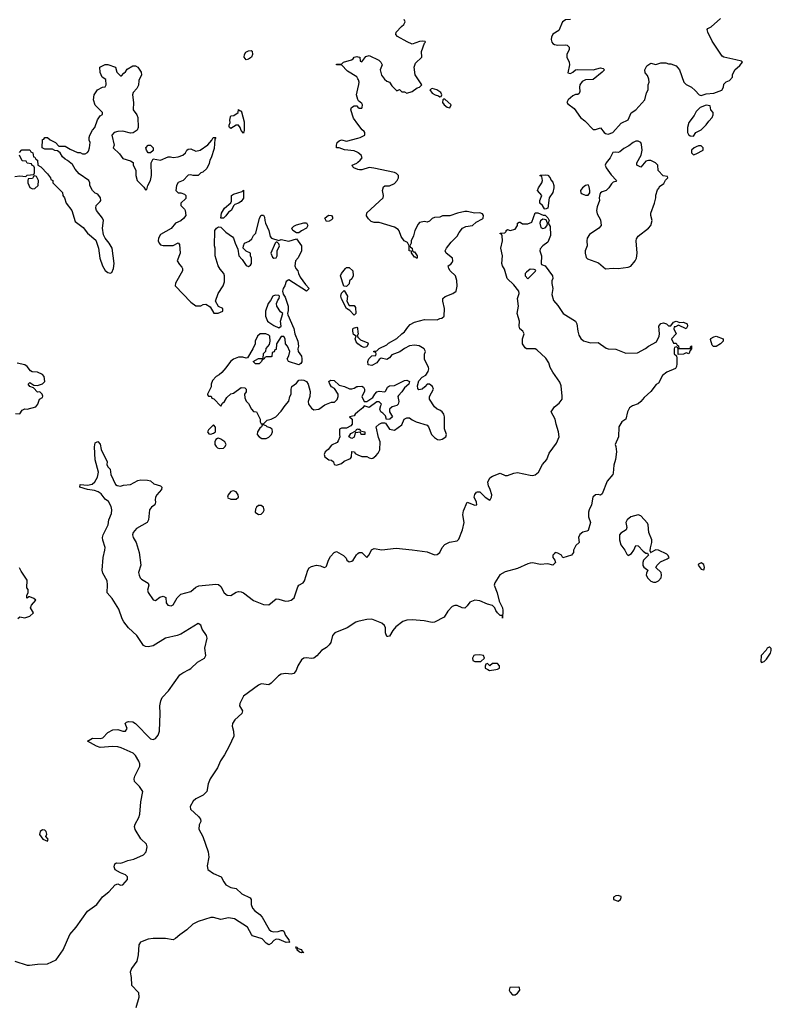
# Model space of a CAD drawing. Header units: inches. Extents: x 2396598 to 2566999, y 262085 to 451979.
# Tile 217 of 256: x 2507309 to 2513288, y 377337 to 385168. Entities that reach past the tile are written whole.
import ezdxf

# ---------------------------------------------------------------- set-up
doc = ezdxf.new("R2010")
doc.units = ezdxf.units.IN
doc.header["$MEASUREMENT"] = 0
for name, color, linetype in [('C5307', 7, 'Continuous'), ('C5308', 7, 'Continuous'), ('C5317', 7, 'Continuous'), ('C5318', 7, 'Continuous')]:
    doc.layers.add(name, color=color, linetype=linetype)

msp = doc.modelspace()

# ---------------------------------------------------------------- linework, layer by layer
at = {"layer": 'C5307', "color": 5, "elevation": 20}
for points in [[(2507270, 377678.7), (2507370, 377648.9), (2507387.8, 377647.7), (2507450, 377656.8), (2507530, 377659.3), (2507598.7, 377690), (2507655.3, 377770), (2507708.4, 377891.6), (2507757.7, 377950), (2507850, 378077.8), (2507922.7, 378130), (2507968.1, 378191.9), (2508018.9, 378230), (2508070, 378288), (2508090, 378294), (2508110, 378284), (2508130, 378287.3), (2508167, 378330), (2508166.6, 378350), (2508150, 378366.6), (2508110, 378382), (2508070, 378406), (2508060.5, 378430), (2508065.4, 378454.6), (2508078.4, 378461.6), (2508110, 378460.3), (2508130, 378464.6), (2508170, 378480.8), (2508218, 378490), (2508294.3, 378525.7), (2508316.1, 378550), (2508322.8, 378590), (2508316.8, 378610), (2508273.8, 378653.8), (2508228.1, 378728.1), (2508222.7, 378750), (2508227.1, 378770), (2508256.9, 378823.1), (2508265.3, 378850), (2508273.4, 378946.6), (2508289.2, 379029.2), (2508262.7, 379070), (2508222.4, 379110), (2508220.5, 379130), (2508225.7, 379150), (2508264.5, 379230), (2508266, 379250), (2508258, 379270), (2508230, 379314.7), (2508213.1, 379333.1), (2508115.9, 379375.9), (2508090, 379384.2), (2508050, 379387.8), (2507950, 379379.8), (2507920.7, 379390), (2507848, 379430), (2507887.5, 379452.5), (2507950, 379451.1), (2507970, 379456.5), (2508010, 379499.7), (2508050, 379518.8), (2508090, 379522), (2508130, 379508.7), (2508150, 379508.4), (2508164.5, 379530), (2508149.4, 379570.6), (2508159.3, 379580.7), (2508174.2, 379585.8), (2508210, 379582), (2508231.2, 379571.2), (2508350, 379448.4), (2508370, 379442.4), (2508390, 379450.4), (2508410, 379477.3), (2508420.5, 379510), (2508426.4, 379650), (2508423.5, 379710), (2508431.1, 379750), (2508443.9, 379776.1), (2508492.3, 379830), (2508583.5, 379956.5), (2508605.9, 379974.1), (2508656.9, 380000)], [(2509511.8, 380000), (2509509, 379991), (2509490, 379967.6), (2509470, 379961.6), (2509427.2, 379967.3), (2509390, 379963.1), (2509368.9, 379950), (2509310, 379889.6), (2509290, 379876.9), (2509230, 379884.5), (2509210, 379876.2), (2509090, 379787), (2509059.3, 379730), (2509058.8, 379710), (2509082.8, 379670), (2509077.3, 379650), (2509021.4, 379598.6), (2509001.5, 379570), (2509000.2, 379550), (2509010.2, 379509.8), (2509012.4, 379470), (2508976.2, 379390), (2508939, 379321), (2508906.9, 379273.1), (2508881.8, 379218.2), (2508824.5, 379130), (2508808.1, 379090), (2508797.8, 379030), (2508770, 379001), (2508710, 378971.3), (2508690, 378953.3), (2508664.9, 378910), (2508668.5, 378890), (2508732.7, 378830), (2508748.2, 378810), (2508750.6, 378790), (2508736.5, 378763.5), (2508734.7, 378730), (2508764.9, 378670), (2508808.5, 378550), (2508814.4, 378505.6), (2508801.4, 378438.6), (2508804.9, 378410), (2508850, 378378), (2508911.7, 378351.7), (2508932.2, 378310), (2508950, 378286.4), (2508990, 378266), (2509030, 378257.3), (2509075.8, 378215.8), (2509142.2, 378182.2), (2509150.2, 378170.2), (2509151.8, 378130), (2509161.1, 378101.1), (2509178.9, 378078.9), (2509219.1, 378050), (2509237.8, 378030), (2509292.5, 377932.5), (2509310, 377919.6), (2509330, 377913.6), (2509365.5, 377914.5), (2509390, 377923.8), (2509402.8, 377922.8), (2509410, 377918), (2509424, 377884), (2509450.4, 377850), (2509453, 377833), (2509458, 377830), (2509430, 377828.4), (2509372.9, 377852.9), (2509350, 377853.6), (2509330, 377844.5), (2509310, 377820.9), (2509290, 377809.4), (2509270, 377822), (2509237, 377857), (2509162.4, 377882.4), (2509152.2, 377892.3), (2509122.4, 377950), (2509017.3, 378017.3), (2508970, 378023.5), (2508910, 378012.4), (2508850, 378027.3), (2508830, 378025.7), (2508730, 377994.6), (2508686.4, 377973.6), (2508639.3, 377930), (2508582, 377890), (2508550, 377858.7), (2508530, 377848.2), (2508470, 377861), (2508370, 377859.2), (2508330, 377854.5), (2508282.7, 377837.3), (2508270, 377829.7), (2508256.9, 377810), (2508250.9, 377730), (2508240, 377680), (2508198.2, 377621.8), (2508188.1, 377591.9), (2508195.8, 377550), (2508199.4, 377490), (2508253.2, 377430), (2508258.3, 377390), (2508232.6, 377307.4)]]:
    msp.add_lwpolyline(points, dxfattribs=at)
at = {"layer": 'C5307', "color": 5}
for points, elevation in [([(2507490, 378725.2), (2507471, 378710), (2507467.3, 378687.3), (2507494, 378650), (2507530, 378634), (2507535.3, 378650), (2507518, 378670), (2507524, 378690), (2507521.2, 378710), (2507510, 378721.2)], 40), ([(2509550, 377746), (2509535.3, 377750), (2509514, 377770), (2509518, 377778), (2509510, 377778), (2509507.2, 377792.8), (2509516, 377790), (2509520.7, 377780.7), (2509550, 377771.7), (2509556.3, 377756.3), (2509570, 377749.5)], 20)]:
    msp.add_lwpolyline(points, close=True, dxfattribs=dict(at, elevation=elevation))
at = {"layer": 'C5308', "color": 5, "elevation": 40}
for points in [[(2509110, 384848.7), (2509095.3, 384870), (2509098, 384890), (2509108, 384910), (2509130, 384921), (2509150, 384922), (2509158, 384918), (2509162, 384890), (2509152, 384870), (2509130, 384855.3)], [(2509062, 384442), (2509070, 384442), (2509074.4, 384434.4), (2509095.3, 384355.3), (2509094.8, 384290), (2509090, 384266), (2509070, 384286), (2509062, 384310), (2509050, 384328), (2509030, 384328.7), (2508990, 384302), (2508978, 384310), (2508976.4, 384316.4), (2508975.3, 384330), (2508984, 384350), (2508981.2, 384370), (2508985.2, 384394.8), (2508990, 384402), (2509012.9, 384407.1), (2509048, 384430), (2509050, 384454)], [(2508350, 384108), (2508330, 384108.7), (2508317.2, 384130), (2508314, 384150), (2508330, 384171.3), (2508350, 384170.8), (2508370.7, 384150), (2508370, 384128)], [(2507430, 383926), (2507418, 383922), (2507410, 383906), (2507378, 383902), (2507374, 383890), (2507374, 383870), (2507390, 383834), (2507410, 383822), (2507430, 383824.7), (2507455.3, 383850), (2507458, 383890), (2507442, 383922)], [(2508930, 383588.7), (2508908, 383590), (2508915.3, 383630), (2508938, 383670), (2508988.9, 383711.1), (2508995.3, 383724.7), (2508995.3, 383770), (2509010, 383781), (2509078, 383802), (2509090, 383811), (2509090, 383748.7), (2509070, 383722), (2509050, 383709), (2509021, 383699), (2509012, 383690), (2508992, 383650), (2508970, 383638), (2508950, 383608)], [(2509750, 383564), (2509735.3, 383590), (2509766.3, 383613.7), (2509790, 383611), (2509797.3, 383597.3), (2509796.3, 383583.7), (2509790, 383575.3), (2509770, 383565.2)], [(2509510, 383474), (2509482, 383490), (2509474, 383510), (2509490, 383526), (2509510, 383536), (2509570, 383551), (2509591.1, 383551.1), (2509601, 383530), (2509590.8, 383510), (2509550, 383488.7), (2509530, 383474)], [(2509358, 383398), (2509350, 383398), (2509342, 383390), (2509306, 383310), (2509319.6, 383279.6), (2509330, 383272), (2509350, 383274), (2509358, 383290), (2509358, 383330), (2509375.3, 383370), (2509370, 383386)], [(2509910, 383046), (2509888.4, 383048.4), (2509862, 383130), (2509868.7, 383150), (2509902, 383190), (2509910, 383196), (2509930, 383196), (2509958, 383170), (2509962, 383130), (2509950, 383108), (2509932, 383090), (2509930, 383066)], [(2509342.8, 382977.2), (2509322, 382970), (2509305.4, 382934.6), (2509284.7, 382910), (2509264.7, 382850), (2509264.7, 382810), (2509281, 382770), (2509290, 382761), (2509330, 382736), (2509370, 382718), (2509388, 382730), (2509385.2, 382770), (2509402, 382830), (2509385.1, 382845.1), (2509356, 382890), (2509353.2, 382910), (2509362.7, 382937.3), (2509374, 382950), (2509375.3, 382970), (2509370, 382975.3)], [(2509930, 382894), (2509970, 382894), (2509979.6, 382879.6), (2509982, 382830), (2509970, 382818), (2509935.3, 382855.3), (2509908, 382870), (2509870, 382948), (2509864, 382970), (2509870, 382994), (2509890, 383014), (2509918, 382970), (2509912, 382930)], [(2508850, 381946), (2508810, 381906), (2508802, 381890), (2508812.7, 381872.7), (2508830, 381872), (2508850, 381878), (2508868, 381890), (2508867.3, 381927.3)], [(2509250, 381946), (2509238, 381942), (2509234, 381930), (2509220.7, 381919.3), (2509201, 381890), (2509198.8, 381870), (2509215.5, 381850), (2509236.7, 381836.7), (2509270, 381837.3), (2509290, 381847.4), (2509311.6, 381870), (2509319.6, 381890), (2509317, 381910), (2509302.6, 381922.6), (2509278, 381930), (2509270, 381938)], [(2508890, 381839.3), (2508882, 381838), (2508870.6, 381829.4), (2508862.8, 381810), (2508862.8, 381790), (2508872.4, 381772.4), (2508882, 381762), (2508896.1, 381756.1), (2508930, 381759.6), (2508942, 381770), (2508950.9, 381790), (2508941.3, 381810), (2508910, 381831.8)], [(2509010, 381420.4), (2508990, 381415.8), (2508967, 381390), (2508962.4, 381370), (2508965.4, 381365.4), (2508990, 381354.9), (2509030, 381354.4), (2509049.5, 381370), (2509048, 381390), (2509030, 381412.6)], [(2509230, 381304.5), (2509210, 381302.9), (2509193.4, 381290), (2509184.4, 381275.6), (2509182, 381250), (2509210, 381232.2), (2509230, 381235.8), (2509245.6, 381250), (2509252.7, 381267.3), (2509249.6, 381289.6)]]:
    msp.add_lwpolyline(points, close=True, dxfattribs=at)
at = {"layer": 'C5308', "color": 5}
for points, elevation in [([(2510000, 384697.5), (2509990, 384712.3), (2509918, 384758), (2509870, 384808), (2509830, 384808), (2509830, 384814), (2509870, 384814), (2509886, 384830), (2509948, 384850), (2509963.1, 384856.9), (2509969.6, 384870.4), (2509990, 384876), (2510000, 384873.5)], 40), ([(2507308.4, 384111.6), (2507327.3, 384132.7), (2507390, 384134), (2507398, 384118), (2507414, 384110), (2507418, 384078), (2507430, 384074), (2507438, 384058), (2507451.6, 384051.6), (2507454, 384010), (2507476.9, 383996.9), (2507530, 383942), (2507554, 383910), (2507558, 383898), (2507574, 383890), (2507574, 383870), (2507650, 383794), (2507652, 383770), (2507664.7, 383750), (2507678, 383710), (2507724.7, 383650), (2507750, 383562), (2507814.4, 383514.4), (2507850, 383471.3), (2507915.3, 383415.3), (2507936, 383350), (2507947.3, 383270), (2507966.8, 383210), (2507990, 383172), (2508010, 383158), (2508030, 383151.3), (2508042, 383158), (2508056, 383190), (2508061.2, 383230), (2508044, 383350), (2508022, 383390), (2507988.7, 383430), (2507976, 383456), (2507969, 383510), (2507977.2, 383570), (2507969, 383590), (2507919, 383650), (2507915.3, 383670), (2507918, 383690), (2507950, 383722), (2507954, 383730), (2507953.2, 383750), (2507930, 383779), (2507909.1, 383789.1), (2507888, 383810), (2507868, 383850), (2507868, 383870), (2507858, 383890), (2507783.1, 383943.1), (2507750, 383978), (2507730, 384015.3), (2507690, 384048), (2507670, 384058), (2507650, 384078), (2507630, 384108), (2507610, 384126), (2507590, 384128), (2507570, 384138), (2507510, 384138), (2507488, 384150), (2507490, 384214), (2507502, 384218), (2507510, 384232), (2507530, 384232), (2507551.1, 384211.1), (2507594, 384190), (2507622, 384162), (2507670, 384162), (2507710, 384138), (2507770, 384112), (2507790, 384112), (2507810, 384102), (2507830, 384102), (2507850, 384112), (2507857.2, 384122.8), (2507864, 384150), (2507868.7, 384190), (2507862, 384210), (2507862, 384230), (2507868, 384250), (2507888, 384290), (2507908, 384310), (2507929.1, 384370.9), (2507950, 384402), (2507967.3, 384412.7), (2507968, 384430), (2507910, 384488), (2507895.3, 384530), (2507902, 384570), (2507928, 384610), (2507968.4, 384631.6), (2507990, 384634), (2507998, 384650), (2507993.6, 384693.6), (2507966, 384710), (2507948.4, 384748.4), (2507946, 384790), (2507990, 384812), (2508011.1, 384811.1), (2508071.6, 384791.6), (2508082, 384750), (2508110, 384722), (2508118, 384722), (2508136.4, 384743.6), (2508150, 384752), (2508165.2, 384774.8), (2508210, 384801), (2508230, 384801), (2508250, 384791.3), (2508274.8, 384750), (2508277.3, 384730), (2508256.8, 384683.2), (2508253.4, 384646.6), (2508239.9, 384620.1), (2508211.3, 384590), (2508206.8, 384570), (2508214, 384510), (2508210.8, 384450), (2508242, 384410), (2508248, 384390), (2508251, 384310), (2508244.7, 384290), (2508210.7, 384269.3), (2508190, 384265.2), (2508130, 384282), (2508090, 384279), (2508062, 384270), (2508042, 384250), (2508062, 384170), (2508052, 384150), (2508102, 384102), (2508130, 384064.7), (2508190, 384044.7), (2508211.1, 384031.1), (2508212.7, 384012.7), (2508232.7, 383967.3), (2508234, 383930), (2508244.7, 383890), (2508296.9, 383836.9), (2508310, 383814), (2508322, 383818), (2508328, 383850), (2508348.7, 383890), (2508359, 383930), (2508354, 384030), (2508370, 384062), (2508430, 384051), (2508490, 384078), (2508510, 384078), (2508530, 384071.3), (2508570, 384076), (2508608, 384090), (2508628.7, 384110), (2508638, 384130), (2508650, 384138), (2508670, 384142), (2508710, 384122), (2508746, 384130), (2508806.3, 384173.7), (2508838, 384210), (2508849.4, 384230.6), (2508870.8, 384230.8), (2508862, 384218), (2508856.3, 384143.7), (2508832, 384070), (2508821, 384050), (2508816.8, 384023.2), (2508796.9, 383983.1), (2508766, 383954), (2508750, 383948.7), (2508730, 383929), (2508690, 383929), (2508670, 383935.1), (2508648.5, 383931.5), (2508610.7, 383889.3), (2508570, 383874), (2508556, 383850), (2508552, 383810), (2508570, 383792), (2508590, 383792), (2508619.8, 383779.8), (2508631.3, 383770), (2508630, 383746), (2508592, 383710), (2508592, 383690), (2508621, 383661), (2508626, 383650), (2508631, 383610), (2508613.4, 383586.6), (2508590.8, 383569.2), (2508550, 383548.7), (2508513.4, 383506.6), (2508430, 383459), (2508414.8, 383430), (2508411.3, 383410), (2508418, 383390), (2508430, 383378), (2508450, 383371.3), (2508530, 383372), (2508570, 383392), (2508579.6, 383379.6), (2508584.7, 383310), (2508562, 383250), (2508579.6, 383219.6), (2508599.8, 383199.8), (2508604.7, 383190), (2508604.7, 383170), (2508548.1, 383071.9), (2508547.3, 383050), (2508670, 382921), (2508710, 382892), (2508750, 382892), (2508770, 382902), (2508790, 382904.7), (2508823.6, 382883.6), (2508852.7, 382832.7), (2508887.3, 382832.7), (2508926, 382850), (2508926, 382870), (2508890, 382886), (2508868, 382930), (2508889.1, 382990.9), (2508928.7, 383050), (2508938, 383082), (2508939, 383130), (2508933.2, 383150), (2508903.2, 383183.2), (2508889.3, 383209.3), (2508864, 383290), (2508864, 383350), (2508859, 383370), (2508862, 383490), (2508875.3, 383510), (2508890, 383521), (2508910, 383518), (2508950, 383478), (2509002, 383442), (2509011.3, 383430), (2509022.8, 383390), (2509043.5, 383343.5), (2509052, 383290), (2509079.8, 383259.8), (2509110, 383212), (2509130, 383206), (2509144.7, 383215.3), (2509152.7, 383230), (2509154, 383270), (2509146, 383290), (2509146, 383310), (2509110, 383326), (2509088, 383350), (2509088.7, 383370), (2509098, 383390), (2509134, 383406), (2509154.6, 383425.4), (2509170, 383452), (2509188.9, 383471.1), (2509218, 383590), (2509230, 383612), (2509250, 383612), (2509256.9, 383596.9), (2509258, 383570), (2509264.7, 383550), (2509290, 383492), (2509302.8, 383442.8), (2509311, 383431), (2509370, 383411.3), (2509390, 383421), (2509450, 383407.3), (2509510, 383424.7), (2509551.3, 383370), (2509551.3, 383330), (2509525.4, 383274.6), (2509502, 383250), (2509498, 383210), (2509506, 383190), (2509521, 383170), (2509526, 383150), (2509541.4, 383121.4), (2509582, 383062), (2509612, 383030), (2509590, 383008.7), (2509450, 383098), (2509430, 383086), (2509418, 383050), (2509404.7, 383030), (2509401, 383010), (2509406, 382986), (2509422, 382962), (2509446, 382890), (2509445.2, 382854.8), (2509438.8, 382830), (2509441.4, 382821.4), (2509490.5, 382710.5), (2509499.1, 382670), (2509522.8, 382610), (2509526, 382570), (2509521, 382550), (2509524.7, 382530), (2509550, 382492), (2509554.8, 382470), (2509553.4, 382446.6), (2509546.8, 382433.2), (2509530, 382424), (2509448, 382450), (2509438, 382470), (2509450, 382494), (2509459, 382530), (2509439.3, 382570), (2509424, 382590), (2509422, 382630), (2509410, 382648), (2509390, 382648), (2509352, 382590), (2509350, 382546), (2509338, 382542), (2509332.7, 382527.3), (2509318, 382522), (2509314, 382490), (2509310, 382486), (2509270, 382486), (2509258, 382482), (2509254, 382470), (2509238, 382462), (2509234, 382450), (2509214, 382430), (2509186, 382430), (2509166, 382450), (2509210, 382472), (2509246, 382474), (2509250, 382514), (2509267.3, 382532.7), (2509270, 382554), (2509296.4, 382583.6), (2509302, 382610), (2509299, 382650), (2509290, 382659), (2509266, 382670), (2509222, 382670), (2509202, 382650), (2509182, 382610), (2509182, 382590), (2509164.7, 382550), (2509122, 382478), (2509110, 382475.3), (2509083.1, 382483.1), (2509050, 382484), (2509010, 382469), (2508986.8, 382450), (2508950, 382398), (2508918, 382362), (2508897.3, 382342.7), (2508872, 382330), (2508842, 382298), (2508832, 382270), (2508831.6, 382248.4), (2508802, 382190), (2508803.6, 382183.6), (2508810, 382174), (2508832.7, 382172.7), (2508838, 382158), (2508852.7, 382152.7), (2508910, 382094), (2508923.1, 382116.9), (2508938, 382130), (2508956.4, 382163.6), (2508989.1, 382190.9), (2509010, 382198), (2509070, 382242), (2509099.6, 382239.6), (2509112, 382230), (2509111, 382209), (2509098, 382190), (2509099.6, 382159.6), (2509110, 382134), (2509130, 382114), (2509152, 382070), (2509170, 382052), (2509192, 382050), (2509222, 381990), (2509222, 381970), (2509230, 381954), (2509250, 381954), (2509278, 381982), (2509310, 381991.3), (2509348, 382010), (2509390, 382054), (2509420.2, 382099.8), (2509450, 382134), (2509458, 382170), (2509468, 382190), (2509468.4, 382228.4), (2509475.3, 382250), (2509510, 382278), (2509530, 382301), (2509550, 382304), (2509570, 382300.7), (2509590.4, 382290.4), (2509604, 382270), (2509618.8, 382210), (2509616, 382170), (2509602.8, 382130), (2509606.8, 382110), (2509630, 382078), (2509650, 382064.7), (2509690, 382071.3), (2509735.5, 382104.5), (2509790, 382124.7), (2509813.2, 382126.8), (2509833.6, 382146.4), (2509842, 382170), (2509842, 382190), (2509814.6, 382234.6), (2509790, 382248.7), (2509775.3, 382270), (2509768, 382290), (2509780.4, 382299.6), (2509810, 382298), (2509850, 382262), (2509894, 382250), (2509931.6, 382231.6), (2509950, 382231.3), (2509970, 382238), (2509990, 382251.3), (2510000, 382251.5)], 40), ([(2510000, 384533.4), (2509989.1, 384569.1), (2510000, 384619)], 40), ([(2510000, 384336.3), (2509963.6, 384383.6), (2509944, 384450), (2509948, 384470), (2509970, 384482), (2509990, 384482), (2510000, 384473.3)], 40), ([(2510000, 384111.2), (2509970, 384124.7), (2509894, 384134), (2509850, 384149), (2509828.7, 384150), (2509828.7, 384170), (2509835.3, 384190), (2509850, 384204.7), (2509870, 384212), (2509910, 384202.8), (2510000, 384225.5)], 40), ([(2507270, 383921), (2507310, 383926.8), (2507358, 383922), (2507370, 383932), (2507422, 383938), (2507426, 383950), (2507426, 383990), (2507422, 384002), (2507407.3, 384007.3), (2507402, 384022), (2507370, 384026), (2507362, 384042), (2507330, 384046), (2507308, 384090)], 40), ([(2510000, 383977.6), (2509966, 383990), (2509958, 383998), (2509955.3, 384010), (2509992, 384028), (2510000, 384035)], 40), ([(2510000, 382588.7), (2509998, 382590), (2509984.7, 382604.7), (2509978, 382630), (2509986, 382650), (2509964.7, 382664.7), (2509958, 382690), (2509958, 382710), (2509964.7, 382715.3), (2509990, 382722), (2509995.3, 382715.3), (2510000, 382683.6)], 40), ([(2510000, 382665), (2509994, 382650), (2510000, 382643.6)], 40), ([(2507276.9, 382036.9), (2507310, 382034), (2507330, 382062), (2507350, 382072), (2507370, 382071.3), (2507438, 382090), (2507454, 382110), (2507466, 382150), (2507490, 382162), (2507494.6, 382174.6), (2507488, 382190), (2507470, 382208), (2507450, 382206), (2507419, 382239), (2507388.7, 382250), (2507378, 382270), (2507390, 382282), (2507421, 382261), (2507450, 382258), (2507490, 382270.8), (2507509.3, 382290.7), (2507505.2, 382330), (2507490, 382345.2), (2507450, 382364), (2507408.4, 382368.4), (2507396.4, 382376.4), (2507368, 382410), (2507350, 382422), (2507290, 382435.3)], 40), ([(2510000, 382048.3), (2509978, 382030), (2509970, 382018), (2509934, 382010), (2509954, 381990), (2509954, 381950), (2509943.6, 381936.4), (2509910, 381918), (2509870, 381918), (2509854, 381910), (2509852, 381868), (2509856, 381850), (2509842.8, 381817.2), (2509834.4, 381805.6), (2509790, 381782.7), (2509762.8, 381750), (2509738.8, 381730), (2509730.8, 381710), (2509736, 381690), (2509767.1, 381667.1), (2509790, 381664.7), (2509804.7, 381650), (2509811.3, 381631.3), (2509830, 381624.7), (2509870, 381638.8), (2509890, 381656), (2509942, 381678), (2509948.7, 381690), (2509950, 381734), (2509971.6, 381731.6), (2509978, 381718), (2510000, 381707.8)], 40), ([(2510000, 381884.8), (2509978, 381882), (2509970, 381848), (2509950, 381838), (2509928, 381850), (2509943.1, 381876.9), (2509982, 381898), (2509990, 381914), (2510000, 381912.3)], 40), ([(2508656.9, 380000), (2508670, 380006.7), (2508723.1, 380056.9), (2508778.5, 380090), (2508788.9, 380110), (2508781.9, 380170), (2508801, 380250), (2508795.2, 380270), (2508760.5, 380320.5), (2508750, 380351.8), (2508730, 380366.3), (2508590, 380281.8), (2508562, 380270), (2508470, 380248.9), (2508370, 380188.9), (2508330, 380180.4), (2508310, 380182), (2508295.1, 380190), (2508240.9, 380270), (2508176, 380330), (2508138.6, 380378.6), (2508123.7, 380403.7), (2508098.2, 380478.2), (2508044.4, 380564.4), (2508004.7, 380610), (2508008.2, 380671.8), (2508005.5, 380705.5), (2507970, 380765.1), (2507964.9, 380790), (2507972.1, 380890), (2507987.9, 380950), (2507988.7, 380968.7), (2507970, 381029), (2507968.8, 381048.8), (2507972.6, 381070), (2508013, 381150), (2508018.3, 381190), (2508040.4, 381239.6), (2508042.2, 381270), (2508036, 381296), (2508014.8, 381334.8), (2507990, 381354.3), (2507956.5, 381396.5), (2507933.2, 381413.2), (2507904.2, 381424.2), (2507848.7, 381430), (2507788.7, 381450), (2507789.6, 381470.4), (2507850, 381464.9), (2507885.6, 381474.4), (2507908.1, 381491.9), (2507928.7, 381530), (2507935.6, 381570), (2507910, 381666), (2507903.7, 381770), (2507910, 381802), (2507930, 381812), (2507950.7, 381790.7), (2507957.3, 381750), (2508004.7, 381650), (2508002, 381630), (2508011.6, 381611.6), (2508030, 381594), (2508034, 381550), (2508071.1, 381471.1), (2508083.6, 381463.6), (2508110, 381458), (2508134.6, 381465.4), (2508190, 381470.8), (2508250, 381502.8), (2508272.9, 381507.1), (2508326.4, 381506.4), (2508350, 381501), (2508377, 381477), (2508430, 381460.7), (2508440.7, 381450), (2508437.3, 381430), (2508401, 381390), (2508390.8, 381370), (2508386.8, 381350), (2508390.6, 381329.4), (2508384.7, 381310), (2508358, 381290), (2508341, 381270), (2508334.3, 381190), (2508324.4, 381170), (2508237.8, 381122.3), (2508212, 381090), (2508206.7, 381070), (2508212, 381050), (2508236.5, 381010), (2508259.7, 380930), (2508274.2, 380830), (2508254.9, 380770), (2508258.7, 380750), (2508268, 380728), (2508277.7, 380717.7), (2508330, 380686), (2508337.1, 380670), (2508326, 380630), (2508330, 380612), (2508370, 380554.8), (2508390, 380548.4), (2508424.6, 380575.4), (2508450, 380583.8), (2508471.3, 380571.3), (2508475.3, 380530), (2508488.4, 380510), (2508513.5, 380506.5), (2508530, 380512.7), (2508561.7, 380570), (2508590, 380597.6), (2508670, 380619.8), (2508710, 380653.8), (2508734.5, 380665.5), (2508870, 380678.6), (2508890, 380674.9), (2508910, 380660.3), (2508934.9, 380610), (2508960.7, 380590), (2508990, 380589.1), (2509030, 380613.7), (2509050, 380620.4), (2509070, 380618.4), (2509090, 380608.5), (2509170, 380547.9), (2509250, 380515.8), (2509290, 380514), (2509350, 380560.9), (2509370, 380559.6), (2509424.3, 380544.3), (2509450, 380545.4), (2509470, 380552), (2509493.6, 380570), (2509522.3, 380657.7), (2509530.7, 380669.3), (2509562.9, 380690), (2509575, 380705), (2509600.5, 380790), (2509612.1, 380807.9), (2509630, 380819.5), (2509670, 380828.8), (2509703.1, 380823.1), (2509730, 380810.7), (2509743.7, 380816.3), (2509750, 380821), (2509766, 380870), (2509782.2, 380897.8), (2509810, 380930.6), (2509830, 380937.3), (2509886.2, 380906.2), (2509905.8, 380885.8), (2509911, 380870), (2509930, 380854.8), (2509950, 380860.7), (2509961.2, 380870), (2509987.6, 380912.4), (2510000, 380922.5)], 20), ([(2507293.6, 380406.4), (2507310, 380418), (2507350, 380411.3), (2507390, 380424.7), (2507418, 380450), (2507395.3, 380490), (2507402, 380510), (2507438, 380550), (2507423.1, 380563.1), (2507390, 380578), (2507382, 380578), (2507370, 380568), (2507366, 380570), (2507366, 380590), (2507378, 380610), (2507376.4, 380636.4), (2507366, 380650), (2507368, 380710), (2507320.4, 380780.4), (2507308.4, 380808.4)], 40), ([(2510000, 380381.3), (2509984.3, 380375.7), (2509913.4, 380330), (2509814.9, 380290), (2509798.6, 380270), (2509784.4, 380215.6), (2509770, 380194.5), (2509750, 380175.1), (2509710, 380149.6), (2509672.5, 380107.5), (2509650, 380091), (2509630, 380087.7), (2509590, 380093.5), (2509570, 380090.8), (2509550, 380075.6), (2509521.2, 380030), (2509511.8, 380000)], 20)]:
    msp.add_lwpolyline(points, dxfattribs=dict(at, elevation=elevation))
at = {"layer": 'C5317', "color": 5, "elevation": 40}
msp.add_lwpolyline([(2511032.4, 380000), (2511047.3, 379992.7), (2511096.6, 380000)], dxfattribs=at)
for points in [[(2512070, 378202), (2512050, 378199), (2512032, 378190), (2512034, 378170), (2512070, 378158), (2512088, 378170), (2512094.6, 378185.4), (2512092.9, 378192.9)], [(2511274, 377474), (2511206.8, 377470), (2511204, 377450), (2511210, 377432), (2511230, 377411), (2511250, 377411.3), (2511270, 377424.7), (2511288.7, 377450), (2511286, 377470)]]:
    msp.add_lwpolyline(points, close=True, dxfattribs=at)
at = {"layer": 'C5318', "color": 5}
for points, elevation in [([(2510000, 384873.5), (2510014, 384870), (2510018, 384838), (2510030, 384834), (2510064, 384876), (2510090, 384882), (2510165.4, 384845.4), (2510182, 384830), (2510192, 384810), (2510176, 384770), (2510186.6, 384726.6), (2510210, 384694.8), (2510230, 384678), (2510251.3, 384670), (2510270, 384642), (2510310, 384602), (2510330, 384612), (2510350, 384594), (2510370, 384594), (2510390, 384584.7), (2510430, 384598), (2510470, 384624.7), (2510490, 384632), (2510508, 384650), (2510456, 384730), (2510446, 384790), (2510458.9, 384821.1), (2510509.2, 384870), (2510505.6, 384914.4), (2510530, 384982), (2510538, 384990), (2510534.6, 384994.6), (2510510, 384998.4), (2510490, 384995.8), (2510430, 384974.5), (2510391, 384991), (2510314.2, 385034.2), (2510301.2, 385050), (2510305.2, 385070), (2510345.3, 385114.7), (2510366, 385130), (2510375.6, 385150), (2510367, 385170)], 40), ([(2511690.3, 385169.7), (2511650, 385165.7), (2511640.2, 385159.8), (2511627.9, 385150), (2511597.8, 385082.3), (2511550, 385052.3), (2511539.3, 385030), (2511537.1, 385010), (2511542, 384990), (2511550, 384978.8), (2511564.7, 384970), (2511590, 384966), (2511650, 384967.7), (2511664.5, 384964.5), (2511678.8, 384950), (2511680.7, 384930), (2511662, 384890), (2511662, 384870), (2511679.3, 384830), (2511681.6, 384810), (2511670, 384746), (2511690, 384740.7), (2511710, 384751), (2511729.6, 384770.4), (2511747.5, 384772.5), (2511870, 384768.8), (2511930, 384786), (2511950, 384780.7), (2511960.7, 384770), (2511943, 384750), (2511870, 384691.1), (2511810, 384689.1), (2511782.8, 384677.2), (2511765.2, 384650), (2511761.6, 384630), (2511764.4, 384595.6), (2511758.7, 384581.3), (2511750, 384572.7), (2511730, 384571.8), (2511710, 384563.7), (2511670.8, 384530), (2511662.8, 384510), (2511670, 384498), (2511720.5, 384460.5), (2511770, 384390.7), (2511804.8, 384364.8), (2511870, 384294.8), (2511890, 384294.8), (2511930, 384306.8), (2511959.3, 384270), (2511970, 384263.1), (2511990, 384258), (2512027.3, 384270), (2512093.8, 384346.2), (2512149.6, 384370.4), (2512173.8, 384426.2), (2512210, 384450.8), (2512281.2, 384530), (2512294, 384586), (2512308.7, 384611.3), (2512309.2, 384649.2), (2512315.3, 384670), (2512314.6, 384694.6), (2512303.1, 384723.1), (2512285.2, 384745.2), (2512281.2, 384770), (2512298.6, 384801.4), (2512330, 384821), (2512370, 384811.3), (2512410, 384824.7), (2512450, 384826), (2512470, 384818), (2512490, 384818), (2512530, 384802), (2512558, 384770), (2512592, 384670), (2512610, 384652), (2512652, 384630), (2512683.6, 384603.6), (2512714, 384570), (2512730, 384566), (2512770, 384578), (2512830, 384584.7), (2512893.6, 384606.4), (2512908, 384630), (2512910, 384654), (2512930, 384674), (2512954.6, 384685.4), (2512978, 384710), (2512978, 384730), (2512998, 384770), (2513037.2, 384802.8), (2513058, 384830), (2513050, 384838), (2513006, 384850), (2512910, 384868.7), (2512898, 384878), (2512816.5, 384996.5), (2512782, 385070), (2512778, 385090), (2512783.1, 385096.9), (2512810, 385112), (2512882.9, 385177.1)], 40), ([(2510000, 384619), (2510007.3, 384652.7), (2510009.6, 384670), (2510005.1, 384690), (2510000, 384697.5)], 40), ([(2510000, 384473.3), (2510010, 384464.7), (2510030, 384464.7), (2510034, 384470), (2510037.2, 384490), (2510030, 384502), (2510003.1, 384523.1), (2510000, 384533.4)], 40), ([(2510000, 384225.5), (2510018, 384230), (2510055.3, 384250), (2510055.3, 384270), (2510050, 384278), (2510033.2, 384293.2), (2510000, 384336.3)], 40), ([(2510000, 384035), (2510017.2, 384050), (2510033.2, 384070), (2510026, 384090), (2510002.7, 384110), (2510000, 384111.2)], 40), ([(2510000, 381707.8), (2510030, 381694), (2510070, 381694), (2510090, 381682), (2510110, 381678), (2510119, 381681), (2510142, 381698), (2510160.4, 381719.6), (2510174, 381746), (2510178, 381810), (2510164.7, 381844.7), (2510146, 381930), (2510168, 381950), (2510190, 381962), (2510210, 381962), (2510218, 381958), (2510250, 381912), (2510290, 381902), (2510350, 381944.7), (2510368, 381990), (2510390, 382002), (2510410, 382002), (2510430, 381984.7), (2510462, 381970), (2510550, 381942), (2510562, 381930), (2510586, 381870), (2510610, 381844.7), (2510634, 381830), (2510650, 381826.8), (2510670, 381831), (2510699, 381850), (2510704, 381870), (2510687.3, 381912.7), (2510688, 382010), (2510682, 382030), (2510670, 382048), (2510650, 382062), (2510629.2, 382069.2), (2510610, 382088), (2510569.2, 382149.2), (2510569, 382170), (2510601.2, 382230), (2510594, 382250), (2510570, 382269), (2510551.1, 382268.9), (2510533.2, 382246.8), (2510510, 382228.7), (2510483.1, 382223.1), (2510475.3, 382235.3), (2510474.6, 382254.6), (2510484.1, 382295.9), (2510510, 382324.7), (2510540.2, 382339.8), (2510559, 382370), (2510564, 382390), (2510562, 382402), (2510528.9, 382468.9), (2510528.4, 382508.4), (2510538, 382530), (2510528, 382550), (2510486, 382574), (2510450, 382579), (2510410, 382572.7), (2510370, 382554), (2510333.2, 382526.8), (2510270, 382502), (2510250, 382478), (2510230, 382466), (2510183.6, 382476.4), (2510170, 382466), (2510150, 382438), (2510110, 382418), (2510082, 382422), (2510078, 382450), (2510086, 382470), (2510110, 382494), (2510142, 382498), (2510146, 382510), (2510142, 382522), (2510127.3, 382527.3), (2510127.3, 382532.7), (2510150, 382534), (2510168.4, 382551.6), (2510230, 382582), (2510244, 382596), (2510310, 382631.3), (2510349.3, 382670.7), (2510370, 382684.7), (2510396.5, 382723.5), (2510416.5, 382743.5), (2510450, 382761), (2510530, 382784.7), (2510630, 382782), (2510650, 382792), (2510667.3, 382792.7), (2510686, 382810), (2510688, 382870), (2510674, 382930), (2510675.3, 382950), (2510692.7, 382967.3), (2510755.3, 382990), (2510782, 383010), (2510788, 383048), (2510786, 383094), (2510775.3, 383130), (2510734, 383170), (2510722, 383190), (2510718, 383210), (2510737.5, 383222.5), (2510750, 383238), (2510756, 383250), (2510753.2, 383270), (2510702, 383310), (2510694, 383330), (2510704, 383350), (2510742, 383398), (2510790, 383447.3), (2510804.2, 383475.8), (2510831.1, 383508.9), (2510856.9, 383523.1), (2510910, 383530.4), (2510941.4, 383558.6), (2510990, 383584.1), (2510996.2, 383590), (2510999.3, 383610), (2510990, 383624.7), (2510970, 383631.5), (2510929.6, 383629.6), (2510870, 383643.7), (2510850, 383643.7), (2510792, 383630), (2510730, 383608), (2510672.7, 383607.3), (2510650, 383598), (2510610, 383595.3), (2510590, 383588), (2510570, 383566), (2510550, 383558), (2510530, 383562), (2510490, 383555.3), (2510478, 383542), (2510451.3, 383490), (2510441, 383450), (2510422, 383410), (2510422, 383390), (2510414, 383370), (2510418, 383358), (2510431.3, 383351.3), (2510434, 383330), (2510442, 383322), (2510450, 383322), (2510471.3, 383290), (2510472, 383270), (2510466, 383270), (2510458, 383278), (2510450, 383278), (2510426, 383314), (2510426, 383326), (2510408.7, 383330), (2510408, 383370), (2510395.3, 383395.3), (2510368.7, 383410), (2510344.7, 383444.7), (2510328.9, 383488.9), (2510320.4, 383500.4), (2510290, 383518), (2510170, 383555.3), (2510130, 383555.3), (2510104, 383564), (2510083.1, 383583.1), (2510068.7, 383608.7), (2510070, 383632), (2510201.2, 383750), (2510202.7, 383770), (2510196.2, 383810), (2510202, 383838), (2510212.9, 383847.1), (2510250, 383845.5), (2510290, 383864.9), (2510311.6, 383890), (2510321.6, 383910), (2510322.7, 383930), (2510305.8, 383945.8), (2510290, 383952), (2510126.8, 383986.8), (2510090, 383991.6), (2510030, 383972.7), (2510012.9, 383972.9), (2510000, 383977.6)], 40), ([(2510000, 380922.5), (2510010, 380930.7), (2510030, 380930.8), (2510070, 380891), (2510090, 380911.3), (2510108, 380952), (2510130, 380961.3), (2510190, 380952.6), (2510303.4, 380963.4), (2510430, 380952.6), (2510550, 380935.4), (2510610, 380911.1), (2510630, 380915.2), (2510650.5, 380929.5), (2510670, 380970.4), (2510690, 380994.6), (2510728.7, 381011.3), (2510790, 381023.1), (2510803.3, 381036.7), (2510832.8, 381110), (2510845.1, 381170), (2510833.3, 381230), (2510838.3, 381261.7), (2510870, 381331.3), (2510930, 381307.7), (2510946, 381310), (2510944, 381330), (2510924, 381370), (2510929.6, 381390.4), (2510944, 381410), (2510950, 381414), (2510970, 381413.4), (2511011, 381370), (2511050, 381347.7), (2511052.7, 381350), (2511062.9, 381370), (2511064.2, 381390), (2511053, 381430), (2511039.1, 381459.1), (2511034, 381490), (2511050, 381523.1), (2511070, 381538.3), (2511130, 381561.6), (2511170, 381543.1), (2511190, 381541.7), (2511239.4, 381560.6), (2511270, 381567), (2511370, 381544.7), (2511390, 381542.7), (2511410, 381547.2), (2511435.1, 381570), (2511467, 381630), (2511502, 381670), (2511520.1, 381719.9), (2511580.5, 381799.5), (2511599.5, 381850), (2511596.2, 381890), (2511576.3, 381950), (2511569.7, 381990), (2511537.2, 382050), (2511564.5, 382090), (2511601.4, 382118.6), (2511623.5, 382150), (2511625.7, 382174.3), (2511615.9, 382255.9), (2511605.7, 382285.7), (2511550, 382365.1), (2511530, 382400.9), (2511518.3, 382438.3), (2511494.6, 382474.6), (2511423, 382543), (2511408.8, 382548.8), (2511341.2, 382550), (2511330, 382558), (2511310, 382589.2), (2511309.8, 382629.8), (2511321.6, 382670), (2511312.7, 382690), (2511287.6, 382710), (2511282, 382730), (2511284, 382770), (2511267.2, 382830), (2511276.2, 382890), (2511269.7, 382950), (2511282.7, 382990), (2511279.3, 383010), (2511239.3, 383059.3), (2511188, 383110), (2511164.7, 383184.7), (2511149.6, 383210), (2511145.6, 383230), (2511149.6, 383290), (2511137.2, 383350), (2511149.1, 383409.1), (2511148.4, 383448.4), (2511142, 383462), (2511130, 383466), (2511130, 383471.3), (2511167.3, 383472.7), (2511178, 383482), (2511178, 383490), (2511190, 383498), (2511210, 383491.3), (2511250, 383502), (2511268.7, 383530), (2511269.1, 383550.9), (2511283.1, 383556.9), (2511290, 383558), (2511310, 383544.7), (2511350, 383544.7), (2511383.1, 383556.9), (2511409.4, 383630.6), (2511431, 383631), (2511472.7, 383612.7), (2511490, 383612), (2511510, 383592), (2511522, 383570), (2511514, 383550), (2511530, 383522), (2511531.8, 383451.8), (2511510, 383398), (2511470.9, 383369.1), (2511450, 383346), (2511446.8, 383330), (2511458.8, 383290), (2511458, 383230), (2511461, 383221), (2511490, 383210.8), (2511547.3, 383130), (2511550.4, 383110), (2511542.8, 383090), (2511542.8, 383070), (2511550.2, 383030), (2511542, 382982), (2511554.5, 382934.5), (2511590, 382894.9), (2511632.4, 382832.4), (2511730.3, 382770), (2511741.1, 382750), (2511748.5, 382690), (2511757.6, 382657.6), (2511772.1, 382632.1), (2511794.4, 382614.4), (2511850, 382598.7), (2511910, 382601.3), (2511975.2, 382555.2), (2511990, 382550.6), (2512050, 382547.7), (2512130, 382514.4), (2512222.5, 382517.5), (2512288.1, 382551.9), (2512310, 382570.5), (2512374.5, 382605.5), (2512396, 382650), (2512399.3, 382670), (2512394, 382730), (2512410, 382750.7), (2512430, 382756), (2512454, 382750), (2512470, 382734), (2512490, 382734), (2512510, 382762), (2512530, 382771.3), (2512559.6, 382759.6), (2512590, 382761), (2512618, 382750), (2512622, 382730), (2512610, 382708), (2512550, 382738), (2512526, 382726), (2512514, 382726), (2512512, 382710), (2512531.3, 382670), (2512494, 382630), (2512510, 382594), (2512530, 382594), (2512538, 382578), (2512550, 382574), (2512552.7, 382552.7), (2512646, 382554), (2512646, 382566), (2512652.7, 382572.7), (2512652, 382550), (2512642, 382538), (2512632, 382510), (2512610, 382518), (2512588.7, 382508.7), (2512546, 382506), (2512546, 382550), (2512542, 382562), (2512530, 382566), (2512518, 382562), (2512514, 382550), (2512514, 382510), (2512534, 382494), (2512536.9, 382476.9), (2512536.3, 382430), (2512533.4, 382410), (2512525.2, 382394.8), (2512456.5, 382363.5), (2512422.4, 382337.6), (2512390, 382277), (2512373.3, 382266.7), (2512330.8, 382210), (2512277.6, 382162.4), (2512250.4, 382130), (2512230, 382112), (2512184.2, 382095.8), (2512159.9, 382080.1), (2512144, 382050), (2512130.4, 381990), (2512098, 381970), (2512076, 381930), (2512073.1, 381850), (2512046, 381790), (2512052.1, 381772.1), (2512055.3, 381730), (2512047.4, 381670), (2512034.5, 381625.5), (2512030, 381561.2), (2512026.3, 381550), (2511982.7, 381497.3), (2511943.8, 381396.2), (2511930, 381385.2), (2511911.5, 381391.5), (2511890, 381389.6), (2511868.8, 381370), (2511857.6, 381310), (2511838.6, 381270), (2511834, 381250), (2511834.5, 381214.5), (2511850.2, 381170), (2511830, 381105.2), (2511821.1, 381098.9), (2511787.8, 381092.3), (2511765.4, 381074.6), (2511754.4, 381050), (2511758.8, 381010), (2511733.7, 380986.3), (2511714.8, 380950), (2511714, 380930), (2511698, 380910), (2511628.7, 380888.7), (2511618, 380910), (2511590, 380924), (2511570, 380929), (2511559.8, 380920.2), (2511551, 380910), (2511551, 380890), (2511566, 380870), (2511571, 380851), (2511550, 380829.2), (2511510, 380840.9), (2511450, 380835.6), (2511390, 380846.9), (2511370, 380845.7), (2511350, 380840.4), (2511270, 380802.3), (2511170, 380776.1), (2511128.2, 380751.8), (2511088.9, 380690), (2511084.4, 380670), (2511107.9, 380610), (2511122.2, 380542.2), (2511150.2, 380490), (2511153.6, 380470), (2511150.9, 380409.1), (2511149, 380429), (2511130, 380429.5), (2511109.6, 380450), (2511096.2, 380470), (2511089.6, 380490), (2511070, 380509.6), (2511030, 380519.8), (2510970, 380545.7), (2510930, 380549.7), (2510890, 380536.2), (2510870, 380505.2), (2510850, 380487.3), (2510830, 380489.7), (2510790, 380507.3), (2510770, 380508.5), (2510750, 380499.7), (2510715.3, 380464.7), (2510685.1, 380414.9), (2510610, 380376.2), (2510590, 380374), (2510527.7, 380387.7), (2510430, 380394.2), (2510390, 380391.6), (2510358.3, 380381.7), (2510302.4, 380337.6), (2510277.6, 380310), (2510250, 380266), (2510237.1, 380262.9), (2510230, 380262), (2510218, 380290), (2510218.2, 380330), (2510211.6, 380350), (2510189.4, 380369.4), (2510110, 380399), (2510070, 380398), (2510010, 380384.9), (2510000, 380381.3)], 20), ([(2510000, 382683.6), (2510002, 382670), (2510000, 382665)], 40), ([(2510000, 382643.6), (2510021, 382621), (2510078, 382598), (2510082, 382590), (2510070, 382566), (2510050, 382562), (2510029.3, 382569.3), (2510000, 382588.7)], 40), ([(2510000, 382251.5), (2510030, 382252), (2510044.7, 382244.7), (2510052, 382230), (2510051.3, 382210), (2510031.3, 382170), (2510050, 382132), (2510070, 382131.3), (2510117.2, 382162.8), (2510133.2, 382190), (2510150, 382206.8), (2510170, 382213.4), (2510212.5, 382207.5), (2510222.7, 382217.3), (2510235.5, 382244.5), (2510250, 382256), (2510290, 382259.1), (2510370, 382298.8), (2510390, 382301), (2510410.8, 382290), (2510406, 382270), (2510370, 382239), (2510350, 382208.7), (2510322, 382178), (2510318, 382170), (2510326, 382130), (2510321, 382110), (2510310, 382099), (2510271.1, 382088.9), (2510252, 382070), (2510252, 382050), (2510274, 382010), (2510254, 381990), (2510227.3, 381987.3), (2510218, 382018), (2510199, 382039), (2510182, 382050), (2510175.3, 382070), (2510181.2, 382098.8), (2510188, 382110), (2510170, 382128), (2510150, 382128.7), (2510090, 382084), (2510050, 382098), (2510039.1, 382080.9), (2510000, 382048.3)], 40), ([(2510000, 381912.3), (2510014, 381910), (2510018, 381898), (2510054, 381890), (2510054, 381870), (2510050, 381868), (2510026, 381870), (2510022, 381882), (2510010, 381886), (2510000, 381884.8)], 40), ([(2511096.6, 380000), (2511110, 380002), (2511126, 380010), (2511126, 380030), (2511110, 380046), (2511070, 380046), (2511050, 380028), (2511030, 380046), (2511018, 380042), (2511012.7, 380027.3), (2511012, 380010), (2511032.4, 380000)], 40)]:
    msp.add_lwpolyline(points, dxfattribs=dict(at, elevation=elevation))
for points, elevation in [([(2510590, 384622), (2510572, 384610), (2510590, 384584.7), (2510614, 384570), (2510642, 384562), (2510650, 384554), (2510662, 384558), (2510666, 384570), (2510658, 384590), (2510628, 384610)], 40), ([(2510683.6, 384536.4), (2510674, 384530), (2510672, 384510), (2510686, 384490), (2510710, 384471.3), (2510730, 384466.8), (2510742, 384490), (2510690, 384535.3)], 40), ([(2512770, 384488), (2512722, 384470), (2512690, 384438), (2512673.7, 384406.3), (2512631.3, 384350), (2512622, 384310), (2512622, 384270), (2512630, 384254), (2512643.6, 384243.6), (2512670, 384242), (2512688.7, 384271.3), (2512730, 384292), (2512770, 384332), (2512790, 384362), (2512818, 384390), (2512826, 384410), (2512826, 384430), (2512806, 384450), (2512802, 384482)], 40), ([(2512210, 384201.6), (2512190, 384191.6), (2512155.6, 384164.4), (2512115.2, 384144.8), (2512083.1, 384116.9), (2512070, 384111.5), (2512050, 384115.4), (2512027.7, 384112.3), (2512006.4, 384070), (2511975.5, 384030), (2511967.7, 384010), (2511973.4, 383990), (2512014.9, 383934.9), (2512056, 383890), (2512050, 383882), (2512030, 383875.3), (2512016.8, 383863.2), (2511994.8, 383830), (2511974.8, 383810), (2511942.2, 383797.8), (2511930.3, 383789.8), (2511922.8, 383777.2), (2511918, 383750), (2511920.4, 383730), (2511901.5, 383678.5), (2511897.8, 383650), (2511902.7, 383622.7), (2511930, 383574.8), (2511935.5, 383530), (2511917.3, 383510), (2511841.8, 383458.2), (2511824.2, 383430), (2511819.5, 383410), (2511822, 383370), (2511808.4, 383330), (2511807, 383310), (2511815.8, 383275.8), (2511824.9, 383264.9), (2511913.8, 383233.8), (2511970, 383186), (2512030, 383191.7), (2512070, 383188.6), (2512150, 383200.6), (2512170, 383208.3), (2512204.6, 383250), (2512215.3, 383270), (2512222.2, 383310), (2512211.9, 383408.1), (2512216.2, 383423.8), (2512230, 383446), (2512311.3, 383508.7), (2512329.5, 383530), (2512339.3, 383570), (2512328.7, 383610), (2512328.7, 383630), (2512358, 383710), (2512368.7, 383750), (2512368.9, 383771.1), (2512384, 383816), (2512395.3, 383830), (2512398, 383842), (2512434, 383866), (2512447.3, 383892.7), (2512466, 383910), (2512462, 383922), (2512427.3, 383927.3), (2512387.3, 383967.3), (2512386, 384010), (2512366, 384030), (2512330, 384048), (2512310, 384048.7), (2512290, 384042), (2512250, 383995.3), (2512218, 384010), (2512219, 384030), (2512254, 384090), (2512262, 384130), (2512256.2, 384176.2), (2512249.2, 384190), (2512230, 384200.7)], 40), ([(2512730, 384166), (2512710, 384166), (2512690, 384158), (2512674, 384150), (2512654, 384130), (2512654, 384110), (2512670, 384094), (2512690, 384102), (2512746, 384130), (2512746, 384150)], 40), ([(2511490, 383662), (2511484, 383664), (2511468, 383690), (2511448, 383710), (2511448, 383730), (2511462, 383770), (2511428.7, 383810), (2511435.3, 383830), (2511462, 383870), (2511468, 383890), (2511462, 383922), (2511450, 383926), (2511450, 383932), (2511490, 383934.8), (2511510.5, 383930.5), (2511530, 383911), (2511535.2, 383895.2), (2511550, 383876), (2511558, 383850), (2511559.3, 383830), (2511550, 383794), (2511520.7, 383750), (2511510, 383668.7)], 20), ([(2511830, 383855.1), (2511810, 383849.7), (2511785.8, 383830), (2511769.1, 383809.1), (2511772.4, 383790), (2511783.4, 383783.4), (2511810, 383773.1), (2511830, 383773), (2511843.6, 383790), (2511845.1, 383810), (2511839.4, 383839.4)], 40), ([(2511470, 383582), (2511451.1, 383568.9), (2511446.8, 383550), (2511456, 383516), (2511470, 383506.8), (2511490, 383511.3), (2511504, 383530), (2511508.7, 383550), (2511496.4, 383576.4)], 20), ([(2511370, 383184), (2511339.8, 383160.2), (2511331.3, 383150), (2511331.3, 383130), (2511350, 383106), (2511412.9, 383167.1), (2511415.3, 383175.3), (2511402, 383182)], 20), ([(2512828.4, 382568.4), (2512818, 382578), (2512804.7, 382624.7), (2512806.6, 382633.4), (2512830, 382646.8), (2512849.6, 382650.3), (2512904.7, 382630), (2512904.7, 382610), (2512884.7, 382590), (2512850, 382568.7)], 20), ([(2512328.9, 380931.4), (2512324.5, 380944.5), (2512326.7, 380966.7), (2512338.2, 381010), (2512338.4, 381030), (2512314, 381090), (2512308.7, 381150), (2512302.3, 381162.3), (2512250, 381220.9), (2512230, 381229.8), (2512170, 381214.1), (2512140.2, 381190), (2512131.3, 381170), (2512139.6, 381130), (2512132.2, 381110), (2512090, 381084), (2512079.7, 381070), (2512080.2, 381030), (2512090, 380990.5), (2512122.3, 380950), (2512137.5, 380917.5), (2512150, 380907.3), (2512176.5, 380923.5), (2512194.7, 380950), (2512210, 380986.8), (2512230, 380983.8), (2512270, 380939.5), (2512290, 380924), (2512303.6, 380923.6), (2512310.8, 380910), (2512271.8, 380870), (2512264.9, 380850), (2512267, 380827), (2512274.2, 380814.2), (2512304.7, 380790), (2512294, 380766), (2512293, 380750), (2512306.3, 380726.3), (2512330, 380703), (2512350, 380694.9), (2512370, 380693), (2512390, 380704.9), (2512410.7, 380729.3), (2512414.8, 380750), (2512411.8, 380770), (2512369, 380810), (2512380.5, 380830), (2512405.3, 380854.7), (2512460.6, 380879.4), (2512474.7, 380890), (2512464.7, 380910), (2512456.1, 380916.1), (2512390, 380948.1), (2512369.1, 380950.9)], 40), ([(2512328.9, 380931.4), (2512326, 380930), (2512329, 380931)], 40), ([(2512730, 380848.7), (2512710, 380838), (2512706.8, 380830), (2512730, 380798), (2512750, 380792), (2512757.2, 380810), (2512750, 380834)], 40), ([(2513270, 380178), (2513254, 380170), (2513246, 380154), (2513206, 380110), (2513203.6, 380063.6), (2513210, 380054), (2513230, 380062), (2513250, 380082), (2513282, 380130), (2513288, 380150), (2513287.3, 380167.3), (2513276.4, 380176.4)], 40), ([(2510970, 380115.3), (2510930, 380114), (2510922, 380110), (2510912, 380090), (2510914, 380070), (2510930, 380062), (2510970, 380062), (2510978, 380062), (2511006, 380090), (2510998, 380110)], 40)]:
    msp.add_lwpolyline(points, close=True, dxfattribs=dict(at, elevation=elevation))

doc.saveas('drawing.dxf')
